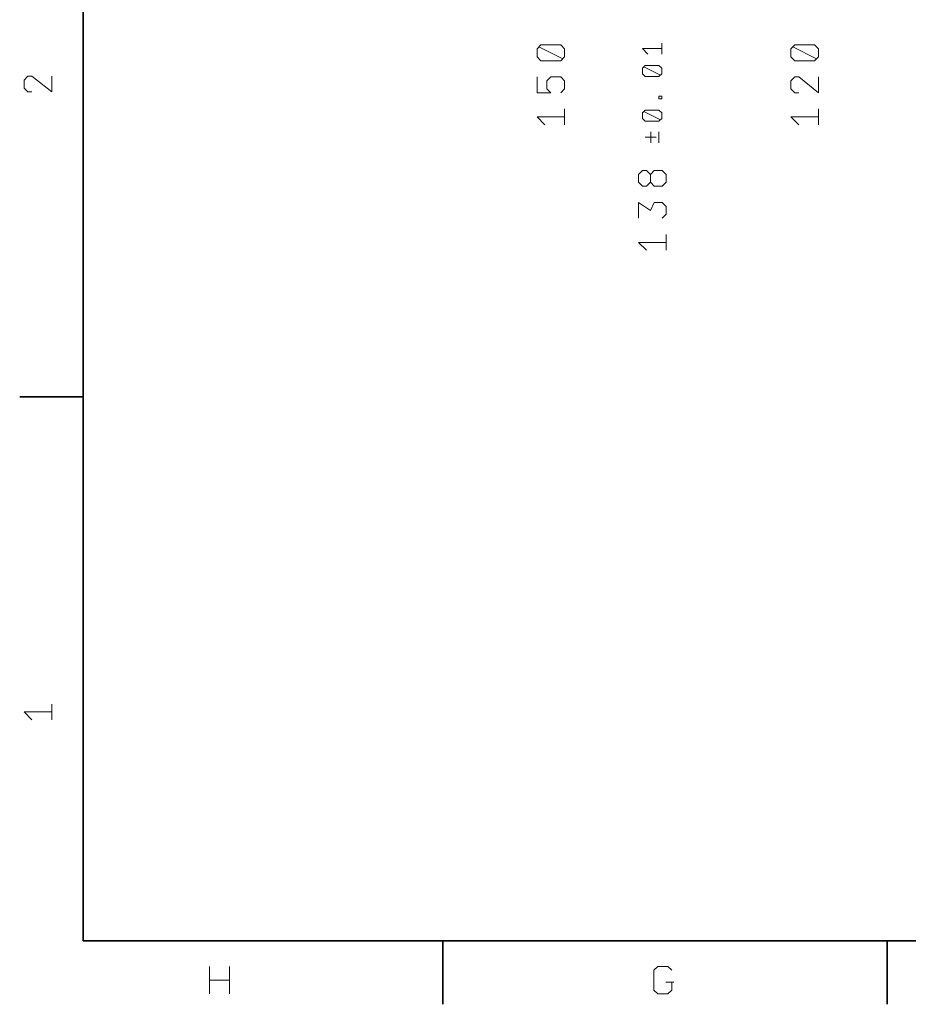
# Model space of a CAD drawing. Extents: x 0 to 420, y 0 to 297.
# Tile 1 of 9: x 2 to 108, y 2 to 119. Entities that reach past the tile are written whole.
import ezdxf

# ---------------------------------------------------------------- set-up
doc = ezdxf.new("R2010")
doc.units = 0

msp = doc.modelspace()

# ---------------------------------------------------------------- linework, layer by layer
at = {"color": 7, "lineweight": 35}
for p, q in [((10, 287), (10, 10)), ((10, 74.3), (2.5, 74.3)), ((10, 10), (410, 10)), ((52.5, 10), (52.5, 2.5)), ((105, 10), (105, 2.5))]:
    msp.add_line(p, q, dxfattribs=at)
at = {"color": 7, "lineweight": 13}
for points in [[(63.63, 115.42), (63.63, 114.49), (64.09, 114.02), (66.43, 114.02), (66.89, 114.49), (66.89, 115.42), (66.43, 115.89), (64.09, 115.89)], [(93.63, 115.42), (93.63, 114.49), (94.09, 114.02), (96.43, 114.02), (96.89, 114.49), (96.89, 115.42), (96.43, 115.89), (94.09, 115.89)], [(76.08, 113.14), (76.08, 112.48), (76.41, 112.16), (78.04, 112.16), (78.37, 112.48), (78.37, 113.14), (78.04, 113.46), (76.41, 113.46)], [(78.37, 109.84), (78.37, 109.51), (78.04, 109.51), (78.04, 109.84)], [(76.08, 107.85), (76.08, 107.19), (76.41, 106.87), (78.04, 106.87), (78.37, 107.19), (78.37, 107.85), (78.04, 108.17), (76.41, 108.17)]]:
    msp.add_lwpolyline(points, close=True, dxfattribs=at)
for points in [[(66.66, 114.25), (63.86, 115.65)], [(76.74, 114.8), (76.08, 115.46), (77.23, 115.46), (78.37, 115.46)], [(78.37, 116.11), (78.37, 114.8)], [(96.66, 114.25), (93.86, 115.65)], [(78.21, 112.32), (76.25, 113.3)], [(6.28, 112.19), (6.28, 110.33), (3.95, 112.19), (3.48, 112.19), (3.02, 111.73), (3.02, 110.79), (3.48, 110.33), (3.95, 110.33)], [(63.63, 112.11), (63.63, 110.24), (65.26, 110.24), (64.79, 110.71), (64.79, 111.64), (65.26, 112.11), (66.43, 112.11), (66.89, 111.64), (66.89, 110.71), (66.43, 110.24)], [(96.89, 112.11), (96.89, 110.24), (94.56, 112.11), (94.09, 112.11), (93.63, 111.64), (93.63, 110.71), (94.09, 110.24), (94.56, 110.24)], [(66.89, 108.33), (66.89, 106.46)], [(96.89, 108.33), (96.89, 106.46)], [(64.56, 106.46), (63.63, 107.39), (65.26, 107.39), (66.89, 107.39)], [(78.21, 107.03), (76.25, 108.01)], [(94.56, 106.46), (93.63, 107.39), (95.26, 107.39), (96.89, 107.39)], [(77.72, 104.97), (76.41, 104.97)], [(77.06, 105.62), (77.06, 104.32)], [(78.04, 104.32), (78.04, 105.62)], [(77.03, 100.58), (77.03, 99.65), (77.49, 99.18), (78.43, 99.18), (78.89, 99.65), (78.89, 100.58), (78.43, 101.05), (77.49, 101.05), (77.03, 100.58), (76.56, 101.05), (76.09, 101.05), (75.63, 100.58), (75.63, 99.65), (76.09, 99.18), (76.56, 99.18), (77.03, 99.65)], [(75.63, 95.4), (75.63, 97.27), (77.03, 96.33), (77.49, 97.27), (78.43, 97.27), (78.89, 96.8), (78.89, 95.87), (78.43, 95.4)], [(78.89, 93.49), (78.89, 91.62)], [(76.56, 91.62), (75.63, 92.55), (77.26, 92.55), (78.89, 92.55)], [(6.28, 37.99), (6.28, 36.13)], [(3.95, 36.13), (3.02, 37.06), (4.65, 37.06), (6.28, 37.06)], [(24.94, 3.72), (24.94, 5.35), (24.94, 6.98)], [(27.28, 3.72), (27.28, 5.35), (27.28, 6.98)], [(79.54, 5.12), (79.54, 4.18), (79.08, 3.72), (77.91, 3.72), (77.44, 4.18), (77.44, 6.52), (77.91, 6.98), (79.08, 6.98), (79.54, 6.52)], [(24.94, 5.35), (27.28, 5.35)], [(79.78, 5.12), (78.84, 5.12)]]:
    msp.add_lwpolyline(points, dxfattribs=at)

doc.saveas('drawing.dxf')
